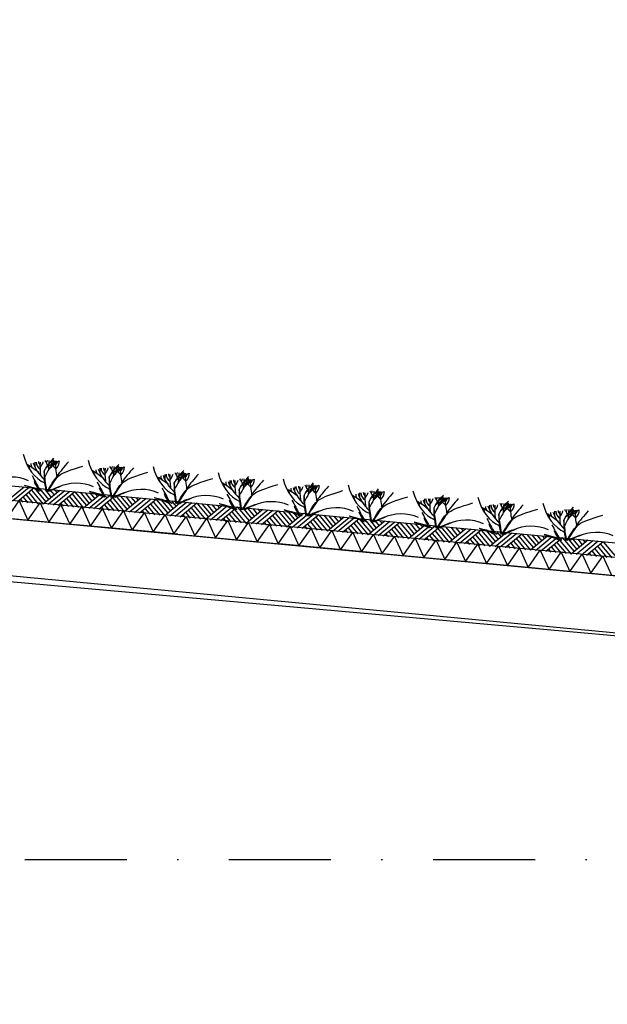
# Model space of a CAD drawing. Extents: x -19795 to 103381, y 127200 to 154480.
# Tile 72 of 76: x 79706 to 82586, y 137306 to 142133. Entities that reach past the tile are written whole.
import ezdxf

# ---------------------------------------------------------------- set-up
doc = ezdxf.new("R2010")
doc.units = 0
doc.header["$LTSCALE"] = 1000
doc.header["$MEASUREMENT"] = 0
doc.linetypes.add('DASHDOT', pattern=[1, 0.5, -0.25, 0, -0.25])
doc.layers.add('B02', color=7, linetype='CONTINUOUS')
doc.layers.add('B03', color=7, linetype='CONTINUOUS')

msp = doc.modelspace()

# ---------------------------------------------------------------- linework, layer by layer
at = {"layer": 'B02', "color": 5, "linetype": 'DASHDOT'}
for p, q in [((103381, 137447.3), (-17123, 148828)), ((-16278, 138016), (88502.6, 138016))]:
    msp.add_line(p, q, dxfattribs=at)
at = {"layer": 'B03', "color": 5, "linetype": 'Continuous'}
for p, q in [((79727.9, 139842), (79646.2, 139774.4)), ((79752.8, 139839.6), (79671.1, 139772)), ((79777.7, 139837.3), (79696, 139769.7)), ((79750.5, 139814.7), (79795.5, 139760.3)), ((79763.6, 139826.5), (79820.4, 139757.9)), ((79777.7, 139837.3), (79834.6, 139769.6)), ((79802.6, 139834.9), (79847.7, 139780.4)), ((79902.1, 139825.5), (79820.4, 139757.9)), ((79827.5, 139832.6), (79860.7, 139791.3)), ((79927, 139823.2), (79845.3, 139755.6)), ((79852.4, 139830.2), (79874.9, 139803)), ((79951.9, 139820.8), (79870.2, 139753.2)), ((79877.2, 139827.9), (79889.1, 139814.7)), ((79976.8, 139818.5), (79895.1, 139750.9)), ((79962.7, 139807.8), (80019.5, 139739.1)), ((79976.8, 139818.5), (80033.7, 139750.8)), ((80001.7, 139816.1), (80046.8, 139761.6)), ((80101.3, 139806.7), (80019.5, 139739.1)), ((80026.6, 139813.8), (80059.9, 139772.5)), ((80051.5, 139811.4), (80074, 139784.2)), ((80076.4, 139809.1), (80088.2, 139795.9)), ((79709.2, 139781.5), (79720.9, 139767.3)), ((79723.2, 139792.2), (79745.8, 139765)), ((79737.3, 139802.9), (79770.6, 139762.6)), ((79908.3, 139762.7), (79920, 139748.5)), ((79922.3, 139773.4), (79944.9, 139746.1)), ((79936.4, 139784.1), (79969.8, 139743.8)), ((79949.6, 139795.9), (79994.7, 139741.5)), ((80126.2, 139804.4), (80044.4, 139736.8)), ((80151, 139802), (80069.3, 139734.4)), ((80175.9, 139799.7), (80094.2, 139732)), ((80135.5, 139765.3), (80168.9, 139725)), ((80148.7, 139777.1), (80193.8, 139722.6)), ((80161.9, 139788.9), (80218.7, 139720.3)), ((80175.9, 139799.7), (80232.8, 139732)), ((80200.8, 139797.3), (80245.9, 139742.8)), ((80300.4, 139787.9), (80218.7, 139720.3)), ((80225.7, 139795), (80259, 139753.6)), ((80325.3, 139785.6), (80243.5, 139718)), ((80250.6, 139792.6), (80273.1, 139765.4)), ((80350.2, 139783.2), (80268.4, 139715.6)), ((80275.5, 139790.3), (80287.3, 139777.1)), ((80375, 139780.9), (80293.3, 139713.2)), ((80347.8, 139758.3), (80392.9, 139703.8)), ((80361, 139770.1), (80417.8, 139701.5)), ((80375, 139780.9), (80431.9, 139713.2)), ((80399.9, 139778.5), (80445, 139724)), ((80499.5, 139769.1), (80417.8, 139701.5)), ((80424.8, 139776.2), (80458.1, 139734.9)), ((80524.4, 139766.8), (80442.7, 139699.1)), ((80449.7, 139773.8), (80472.2, 139746.6)), ((80549.3, 139764.4), (80467.5, 139696.8)), ((80474.6, 139771.5), (80486.4, 139758.3)), ((80574.2, 139762.1), (80492.4, 139694.4)), ((80574.2, 139762.1), (80631, 139694.4)), ((80599, 139759.7), (80644.1, 139705.2)), ((80623.9, 139757.4), (80657.2, 139716)), ((80107.4, 139743.9), (80119.1, 139729.7)), ((80121.4, 139754.6), (80144, 139727.4)), ((80306.5, 139725.1), (80318.2, 139710.9)), ((80320.6, 139735.8), (80343.1, 139708.5)), ((80334.6, 139746.5), (80368, 139706.2)), ((80519.7, 139717), (80542.2, 139689.7)), ((80533.7, 139727.7), (80567.1, 139687.4)), ((80546.9, 139739.5), (80592, 139685)), ((80560.1, 139751.3), (80616.9, 139682.7)), ((80698.6, 139750.3), (80616.9, 139682.7)), ((80723.5, 139748), (80641.8, 139680.3)), ((80648.8, 139755), (80671.4, 139727.8)), ((80748.4, 139745.6), (80666.7, 139678)), ((80673.7, 139752.6), (80685.5, 139739.5)), ((80773.3, 139743.2), (80691.6, 139675.6)), ((80732.9, 139708.9), (80766.2, 139668.6)), ((80746, 139720.7), (80791.1, 139666.2)), ((80759.2, 139732.5), (80816, 139663.9)), ((80773.3, 139743.2), (80830.2, 139675.6)), ((80798.2, 139740.9), (80843.2, 139686.4)), ((80897.7, 139731.5), (80816, 139663.9)), ((80823, 139738.5), (80856.3, 139697.2)), ((80922.6, 139729.1), (80840.9, 139661.5)), ((80847.9, 139736.2), (80870.5, 139709)), ((80947.5, 139726.8), (80865.8, 139659.2)), ((80872.8, 139733.9), (80884.6, 139720.7)), ((80972.4, 139724.5), (80890.7, 139656.8)), ((80958.3, 139713.7), (81015.1, 139645.1)), ((80972.4, 139724.5), (81029.3, 139656.8)), ((80997.3, 139722.1), (81042.4, 139667.6)), ((81096.8, 139712.7), (81015.1, 139645.1)), ((81022.2, 139719.7), (81055.4, 139678.4)), ((81121.7, 139710.3), (81040, 139642.7)), ((81047.1, 139717.4), (81069.6, 139690.1)), ((81146.6, 139708), (81064.9, 139640.4)), ((81071.9, 139715), (81083.8, 139701.9)), ((80505.6, 139706.2), (80517.3, 139692.1)), ((80704.7, 139687.5), (80716.4, 139673.3)), ((80718.8, 139698.2), (80741.3, 139670.9)), ((80903.8, 139668.6), (80915.6, 139654.5)), ((80917.9, 139679.4), (80940.4, 139652.1)), ((80932, 139690.1), (80965.3, 139649.8)), ((80945.1, 139701.9), (80990.2, 139647.4)), ((81171.5, 139705.6), (81089.8, 139638)), ((81117, 139660.6), (81139.6, 139633.3)), ((81131.1, 139671.3), (81164.4, 139631)), ((81144.2, 139683.1), (81189.3, 139628.6)), ((81157.4, 139694.9), (81214.2, 139626.3)), ((81171.5, 139705.6), (81228.4, 139638)), ((81196.4, 139703.3), (81241.5, 139648.8)), ((81295.9, 139693.9), (81214.2, 139626.3)), ((81221.3, 139700.9), (81254.5, 139659.6)), ((81320.8, 139691.5), (81239.1, 139623.9)), ((81246.2, 139698.6), (81268.7, 139671.4)), ((81345.7, 139689.2), (81264, 139621.6)), ((81271.1, 139696.2), (81282.9, 139683.1)), ((81370.6, 139686.8), (81288.9, 139619.2)), ((81343.4, 139664.3), (81388.4, 139609.8)), ((81356.5, 139676.1), (81413.3, 139607.5)), ((81370.6, 139686.8), (81427.5, 139619.2)), ((81395.5, 139684.5), (81440.6, 139630)), ((81495.1, 139675.1), (81413.3, 139607.5)), ((81420.4, 139682.1), (81453.7, 139640.8)), ((81519.9, 139672.7), (81438.2, 139605.1)), ((81445.3, 139679.8), (81467.8, 139652.5)), ((81544.8, 139670.4), (81463.1, 139602.8)), ((81470.2, 139677.4), (81482, 139664.3)), ((81569.7, 139668), (81488, 139600.4)), ((81569.7, 139668), (81626.6, 139600.4)), ((81594.6, 139665.7), (81639.7, 139611.2)), ((81619.5, 139663.3), (81652.8, 139622)), ((81644.4, 139661), (81666.9, 139633.7)), ((81102.9, 139649.8), (81114.7, 139635.7)), ((81302.1, 139631), (81313.8, 139616.9)), ((81316.1, 139641.8), (81338.7, 139614.5)), ((81330.2, 139652.5), (81363.6, 139612.2)), ((81501.2, 139612.2), (81512.9, 139598.1)), ((81515.2, 139623), (81537.8, 139595.7)), ((81529.3, 139633.7), (81562.7, 139593.4)), ((81542.5, 139645.5), (81587.6, 139591)), ((81555.7, 139657.3), (81612.4, 139588.7)), ((81694.2, 139656.3), (81612.4, 139588.7)), ((81719.1, 139653.9), (81637.3, 139586.3)), ((81743.9, 139651.6), (81662.2, 139584)), ((81669.3, 139658.6), (81681.1, 139645.5)), ((81768.8, 139649.2), (81687.1, 139581.6)), ((81728.4, 139614.9), (81761.8, 139574.6)), ((81741.6, 139626.7), (81786.7, 139572.2)), ((81754.8, 139638.5), (81811.6, 139569.9)), ((81768.8, 139649.2), (81825.7, 139581.6)), ((81793.7, 139646.9), (81838.8, 139592.4)), ((81893.3, 139637.5), (81811.6, 139569.9)), ((81818.6, 139644.5), (81851.9, 139603.2)), ((81918.2, 139635.1), (81836.4, 139567.5)), ((81843.5, 139642.2), (81866, 139614.9)), ((81943.1, 139632.8), (81861.3, 139565.1)), ((81868.4, 139639.8), (81880.2, 139626.6)), ((81967.9, 139630.4), (81886.2, 139562.8)), ((81953.9, 139619.7), (82010.7, 139551)), ((81967.9, 139630.4), (82024.8, 139562.8)), ((81992.8, 139628.1), (82037.9, 139573.6)), ((82092.4, 139618.7), (82010.7, 139551)), ((82017.7, 139625.7), (82051, 139584.4)), ((82117.3, 139616.3), (82035.6, 139548.7)), ((82042.6, 139623.4), (82065.2, 139596.1)), ((82142.2, 139614), (82060.4, 139546.4)), ((82067.5, 139621), (82079.3, 139607.9)), ((82167.1, 139611.6), (82085.3, 139544)), ((82167.1, 139611.6), (82224, 139544)), ((81700.3, 139593.4), (81712, 139579.3)), ((81714.4, 139604.1), (81736.9, 139576.9)), ((81899.4, 139574.6), (81911.1, 139560.5)), ((81913.5, 139585.3), (81936, 139558.1)), ((81927.5, 139596.1), (81960.9, 139555.8)), ((81940.7, 139607.9), (81985.8, 139553.4)), ((82112.6, 139566.5), (82135.1, 139539.3)), ((82126.7, 139577.3), (82160, 139537)), ((82139.8, 139589.1), (82184.9, 139534.6)), ((82153, 139600.9), (82209.8, 139532.2)), ((82191.9, 139609.3), (82237, 139554.8)), ((82291.5, 139599.9), (82209.8, 139532.2)), ((82216.8, 139606.9), (82250.1, 139565.6)), ((82316.4, 139597.5), (82234.7, 139529.9)), ((82241.7, 139604.6), (82264.3, 139577.3)), ((82341.3, 139595.2), (82259.6, 139527.5)), ((82266.6, 139602.2), (82278.4, 139589)), ((82366.2, 139592.8), (82284.5, 139525.2)), ((82338.9, 139570.3), (82384, 139515.8)), ((82352.1, 139582.1), (82408.9, 139513.4)), ((82366.2, 139592.8), (82423.1, 139525.2)), ((82391.1, 139590.5), (82436.1, 139536)), ((82490.6, 139581.1), (82408.9, 139513.4)), ((82416, 139588.1), (82449.2, 139546.8)), ((82515.5, 139578.7), (82433.8, 139511.1)), ((82440.9, 139585.8), (82463.4, 139558.5)), ((82540.4, 139576.4), (82458.7, 139508.7)), ((82465.7, 139583.4), (82477.6, 139570.2)), ((82565.3, 139574), (82483.6, 139506.4)), ((82551.2, 139563.3), (82608, 139494.6)), ((82565.3, 139574), (82622.2, 139506.4)), ((82098.5, 139555.8), (82110.2, 139541.6)), ((82297.6, 139537), (82309.4, 139522.8)), ((82311.7, 139547.7), (82334.2, 139520.5)), ((82325.8, 139558.5), (82359.1, 139518.1)), ((82496.7, 139518.2), (82508.5, 139504)), ((82510.8, 139528.9), (82533.4, 139501.7)), ((82524.9, 139539.6), (82558.2, 139499.3)), ((82538.1, 139551.5), (82583.1, 139497))]:
    msp.add_line(p, q, dxfattribs=at)
at = {"layer": 'B03', "color": 7, "linetype": 'Continuous'}
msp.add_lwpolyline([(8718.9, 146548.3), (85764.1, 139271.9), (85852.5, 139262.1)], dxfattribs=at)
at = {"layer": 'B03', "color": 1, "linetype": 'Continuous'}
for points in [[(8764.1, 146473.7), (85771.7, 139200.8), (85852.5, 139191.7)], [(8755.6, 146384.1), (85762.5, 139111.2), (85852.5, 139101.2)]]:
    msp.add_lwpolyline(points, dxfattribs=at)
at = {"layer": 'B03', "color": 2, "linetype": 'Continuous'}
msp.add_lwpolyline([(56437.5, 141880.8), (85762.5, 139111.2), (85762.5, 138830), (56437.9, 141599.5)], close=True, dxfattribs=at)
at = {"layer": 'B03', "color": 5, "linetype": 'Continuous'}
for points in [[(79644.6, 139689), (79704.1, 139773.8), (79746.7, 139679.4)], [(79746.7, 139679.4), (79806.2, 139764.2), (79848.9, 139669.7)], [(79848.9, 139669.7), (79908.4, 139754.5), (79951, 139660.1)], [(79951, 139660.1), (80010.5, 139744.9), (80053.2, 139650.5)], [(80053.2, 139650.5), (80112.7, 139735.2), (80155.3, 139640.8)], [(80155.3, 139640.8), (80214.8, 139725.6), (80257.4, 139631.1)], [(80257.4, 139631.1), (80317, 139715.9), (80359.6, 139621.5)], [(80359.6, 139621.5), (80419.1, 139706.3), (80461.7, 139611.9)], [(80461.7, 139611.9), (80521.3, 139696.6), (80563.9, 139602.2)], [(80563.9, 139602.2), (80623.4, 139687), (80666, 139592.6)], [(80666, 139592.6), (80725.6, 139677.3), (80768.2, 139582.9)], [(80768.2, 139582.9), (80827.7, 139667.7), (80870.3, 139573.3)], [(80870.3, 139573.3), (80929.8, 139658), (80972.4, 139563.6)], [(80972.4, 139563.6), (81032, 139648.4), (81074.6, 139554)], [(81074.6, 139554), (81134.1, 139638.8), (81176.8, 139544.3)], [(81176.8, 139544.3), (81236.3, 139629.1), (81278.9, 139534.7)], [(81278.9, 139534.7), (81338.4, 139619.5), (81381, 139525)], [(81381, 139525), (81440.6, 139609.8), (81483.2, 139515.4)], [(81483.2, 139515.4), (81542.7, 139600.2), (81585.3, 139505.7)], [(81585.3, 139505.7), (81644.9, 139590.5), (81687.5, 139496.1)], [(81687.5, 139496.1), (81747, 139580.9), (81789.6, 139486.5)], [(81789.6, 139486.5), (81849.2, 139571.2), (81891.8, 139476.8)], [(81891.8, 139476.8), (81951.3, 139561.6), (81993.9, 139467.1)], [(81993.9, 139467.1), (82053.4, 139551.9), (82096.1, 139457.5)], [(82096.1, 139457.5), (82155.6, 139542.3), (82198.2, 139447.9)], [(82198.2, 139447.9), (82257.7, 139532.6), (82300.4, 139438.2)], [(82300.4, 139438.2), (82359.9, 139523), (82402.5, 139428.6)], [(82402.5, 139428.6), (82462, 139513.3), (82504.6, 139418.9)], [(82504.6, 139418.9), (82564.2, 139503.7), (82606.8, 139409.3)]]:
    msp.add_lwpolyline(points, dxfattribs=at)
at = {"layer": 'B03', "color": 1, "linetype": 'Continuous'}
msp.add_lwpolyline([(79472.5, 135576), (85582.5, 135576), (85582.5, 138848), (79472.5, 139394)], close=True, dxfattribs=at)
msp.add_lwpolyline([(79472.5, 135576), (85582.5, 135576), (85582.5, 138848), (79472.5, 139394)], close=True, dxfattribs=at)
at = {"layer": 'B03', "color": 5, "linetype": 'Continuous'}
for centre, major_axis, ratio, start_param, end_param in [((79879.9, 140073.4), (0, 221.9), 0.744818, 1.89324, 2.833024), ((79404.9, 139702.8), (506.6, 0), 0.660641, 0.68343, 0.834515), ((79826.8, 139955.8), (66.2, 0), 0.660641, 3.115421, 3.534564), ((80113.9, 140010), (349.9, 0), 0.660641, 3.359516, 3.751905), ((90712.6, 139921), (10932.7, 0), 0.660641, 3.135652, 3.138449), ((79868.7, 139963.9), (82.2, 0), 0.660641, 3.127227, 3.861374), ((79842, 139966.2), (43.9, 0), 0.660641, 3.11489, 3.740647), ((80677.3, 139945.3), (871.9, 0), 0.660641, 3.10941, 3.218759), ((79686.9, 139981.3), (136.6, 0), 0.660641, 5.766599, 6.106268), ((80572.9, 139737.1), (780.2, 0), 0.660641, 2.672959, 2.83724), ((79738.1, 139936.8), (106.3, 0), 0.660641, 0.168666, 0.523639), ((79810, 139972.3), (32.1, 0), 0.660641, 5.702662, 6.319964), ((80638.3, 139414.4), (1125.8, 0), 0.660641, 2.302834, 2.361653), ((78920.6, 139976.7), (930.5, 0), 0.660641, 6.203932, 6.276051), ((79724, 140043.6), (182, 0), 0.660641, 5.494245, 5.671447), ((80035.7, 139864.7), (209.9, 0), 0.660641, 2.289302, 2.622785), ((79986.8, 139987.2), (133, 0), 0.660641, 3.3755, 3.801171), ((79895.5, 139966.7), (27.8, 0), 0.660641, 3.052601, 4.146823), ((80512.1, 139960.9), (631.5, 0), 0.660641, 3.120153, 3.307181), ((79794.3, 139969.8), (107, 0), 0.660641, 5.689062, 6.294216), ((79847.3, 139968.5), (43.8, 0), 0.660641, 5.674398, 6.301457), ((81553.1, 139342.6), (1864.2, 0), 0.660641, 2.611038, 2.678375), ((80198.3, 140043.3), (0, 221.9), 0.744818, 1.89324, 2.833024), ((79730.2, 139932.9), (25, 0), 0.660641, 6.250795, 7.087454), ((79723.4, 139672.7), (506.6, 0), 0.660641, 0.68343, 0.834515), ((80048.7, 139902.8), (25, 0), 0.660641, 6.250795, 7.087454), ((80145.2, 139925.8), (66.2, 0), 0.660641, 3.115421, 3.534564), ((80432.3, 139980), (349.9, 0), 0.660641, 3.359516, 3.751905), ((91031, 139890.9), (10932.7, 0), 0.660641, 3.135652, 3.138449), ((80187.1, 139933.8), (82.2, 0), 0.660641, 3.127227, 3.861374), ((80160.4, 139936.1), (43.9, 0), 0.660641, 3.11489, 3.740647), ((80995.7, 139915.2), (871.9, 0), 0.660641, 3.10941, 3.218759), ((80005.3, 139951.2), (136.6, 0), 0.660641, 5.766599, 6.106268), ((80891.4, 139707), (780.2, 0), 0.660641, 2.672959, 2.83724), ((80056.5, 139906.7), (106.3, 0), 0.660641, 0.168666, 0.523639), ((80128.4, 139942.2), (32.1, 0), 0.660641, 5.702662, 6.319964), ((80956.7, 139384.3), (1125.8, 0), 0.660641, 2.302834, 2.361653), ((79239, 139946.6), (930.5, 0), 0.660641, 6.203932, 6.276051), ((80042.4, 140013.5), (182, 0), 0.660641, 5.494245, 5.671447), ((80354.1, 139834.6), (209.9, 0), 0.660641, 2.289302, 2.622785), ((80305.2, 139957.1), (133, 0), 0.660641, 3.3755, 3.801171), ((80213.9, 139936.6), (27.8, 0), 0.660641, 3.052601, 4.146823), ((80830.5, 139930.9), (631.5, 0), 0.660641, 3.120153, 3.307181), ((80112.7, 139939.8), (107, 0), 0.660641, 5.689062, 6.294216), ((80165.7, 139938.5), (43.8, 0), 0.660641, 5.674398, 6.301457), ((81871.5, 139312.6), (1864.2, 0), 0.660641, 2.611038, 2.678375), ((80516.7, 140013.3), (0, 221.9), 0.744818, 1.89324, 2.833024), ((91349.4, 139860.9), (10932.7, 0), 0.660641, 3.135652, 3.138449), ((80505.5, 139903.7), (82.2, 0), 0.660641, 3.127227, 3.861374), ((80478.8, 139906), (43.9, 0), 0.660641, 3.11489, 3.740647), ((81314.1, 139885.2), (871.9, 0), 0.660641, 3.10941, 3.218759), ((80323.7, 139921.1), (136.6, 0), 0.660641, 5.766599, 6.106268), ((81209.8, 139676.9), (780.2, 0), 0.660641, 2.672959, 2.83724), ((80374.9, 139876.6), (106.3, 0), 0.660641, 0.168666, 0.523639), ((80446.8, 139912.1), (32.1, 0), 0.660641, 5.702662, 6.319964), ((81275.1, 139354.2), (1125.8, 0), 0.660641, 2.302834, 2.361653), ((79557.4, 139916.5), (930.5, 0), 0.660641, 6.203932, 6.276051), ((80360.9, 139983.5), (182, 0), 0.660641, 5.494245, 5.671447), ((80672.5, 139804.5), (209.9, 0), 0.660641, 2.289302, 2.622785), ((80623.6, 139927), (133, 0), 0.660641, 3.3755, 3.801171), ((80532.3, 139906.6), (27.8, 0), 0.660641, 3.052601, 4.146823), ((81148.9, 139900.8), (631.5, 0), 0.660641, 3.120153, 3.307181), ((80431.1, 139909.7), (107, 0), 0.660641, 5.689062, 6.294216), ((80484.1, 139908.4), (43.8, 0), 0.660641, 5.674398, 6.301457), ((82190, 139282.5), (1864.2, 0), 0.660641, 2.611038, 2.678375), ((80835.1, 139983.2), (0, 221.9), 0.744818, 1.89324, 2.833024), ((79666, 139795), (144.6, 0), 0.660641, 0.95331, 2.235111), ((88794.9, 141984.5), (9564.7, 0), 0.660641, 3.478125, 3.489628), ((79999.3, 139904.8), (228.6, 0), 0.660641, 3.374473, 3.651764), ((79984.4, 139764.9), (144.6, 0), 0.660641, 0.95331, 2.235111), ((89113.3, 141954.4), (9564.7, 0), 0.660641, 3.478125, 3.489628), ((80041.8, 139642.6), (506.6, 0), 0.660641, 0.68343, 0.834515), ((80367.1, 139872.7), (25, 0), 0.660641, 6.250795, 7.087454), ((80463.6, 139895.7), (66.2, 0), 0.660641, 3.115421, 3.534564), ((80750.7, 139949.9), (349.9, 0), 0.660641, 3.359516, 3.751905), ((80360.2, 139612.6), (506.6, 0), 0.660641, 0.68343, 0.834515), ((80685.5, 139842.7), (25, 0), 0.660641, 6.250795, 7.087454), ((80782.1, 139865.6), (66.2, 0), 0.660641, 3.115421, 3.534564), ((81069.1, 139919.8), (349.9, 0), 0.660641, 3.359516, 3.751905), ((91667.8, 139830.8), (10932.7, 0), 0.660641, 3.135652, 3.138449), ((80823.9, 139873.7), (82.2, 0), 0.660641, 3.127227, 3.861374), ((80797.2, 139876), (43.9, 0), 0.660641, 3.11489, 3.740647), ((81632.5, 139855.1), (871.9, 0), 0.660641, 3.10941, 3.218759), ((80642.1, 139891), (136.6, 0), 0.660641, 5.766599, 6.106268), ((81528.2, 139646.8), (780.2, 0), 0.660641, 2.672959, 2.83724), ((80693.3, 139846.6), (106.3, 0), 0.660641, 0.168666, 0.523639), ((80765.2, 139882.1), (32.1, 0), 0.660641, 5.702662, 6.319964), ((81593.5, 139324.1), (1125.8, 0), 0.660641, 2.302834, 2.361653), ((79875.8, 139886.4), (930.5, 0), 0.660641, 6.203932, 6.276051), ((80679.3, 139953.4), (182, 0), 0.660641, 5.494245, 5.671447), ((80990.9, 139774.4), (209.9, 0), 0.660641, 2.289302, 2.622785), ((80942.1, 139897), (133, 0), 0.660641, 3.3755, 3.801171), ((80850.7, 139876.5), (27.8, 0), 0.660641, 3.052601, 4.146823), ((81467.3, 139870.7), (631.5, 0), 0.660641, 3.120153, 3.307181), ((80749.6, 139879.6), (107, 0), 0.660641, 5.689062, 6.294216), ((80802.5, 139878.3), (43.8, 0), 0.660641, 5.674398, 6.301457), ((82508.4, 139252.4), (1864.2, 0), 0.660641, 2.611038, 2.678375), ((81153.5, 139953.1), (0, 221.9), 0.744818, 1.89324, 2.833024), ((80997.7, 139923.3), (182, 0), 0.660641, 5.494245, 5.671447), ((79992.3, 139718.6), (210.8, 0), 0.660641, 1.96762, 2.325094), ((79983, 139735.1), (181.9, 0), 0.660641, 2.065597, 2.35593), ((80317.7, 139874.7), (228.6, 0), 0.660641, 3.374473, 3.651764), ((80310.7, 139688.5), (210.8, 0), 0.660641, 1.96762, 2.325094), ((80301.4, 139705), (181.9, 0), 0.660641, 2.065597, 2.35593), ((80302.8, 139734.8), (144.6, 0), 0.660641, 0.95331, 2.235111), ((89431.7, 141924.3), (9564.7, 0), 0.660641, 3.478125, 3.489628), ((80636.1, 139844.6), (228.6, 0), 0.660641, 3.374473, 3.651764), ((80621.2, 139704.7), (144.6, 0), 0.660641, 0.95331, 2.235111), ((89750.1, 141894.3), (9564.7, 0), 0.660641, 3.478125, 3.489628), ((80678.6, 139582.5), (506.6, 0), 0.660641, 0.68343, 0.834515), ((81003.9, 139812.6), (25, 0), 0.660641, 6.250795, 7.087454), ((81100.5, 139835.5), (66.2, 0), 0.660641, 3.115421, 3.534564), ((81387.5, 139889.7), (349.9, 0), 0.660641, 3.359516, 3.751905), ((91986.3, 139800.7), (10932.7, 0), 0.660641, 3.135652, 3.138449), ((81142.3, 139843.6), (82.2, 0), 0.660641, 3.127227, 3.861374), ((81115.6, 139845.9), (43.9, 0), 0.660641, 3.11489, 3.740647), ((81951, 139825), (871.9, 0), 0.660641, 3.10941, 3.218759), ((80960.5, 139860.9), (136.6, 0), 0.660641, 5.766599, 6.106268), ((81846.6, 139616.8), (780.2, 0), 0.660641, 2.672959, 2.83724), ((81011.7, 139816.5), (106.3, 0), 0.660641, 0.168666, 0.523639), ((81083.6, 139852), (32.1, 0), 0.660641, 5.702662, 6.319964), ((81911.9, 139294), (1125.8, 0), 0.660641, 2.302834, 2.361653), ((80194.2, 139856.4), (930.5, 0), 0.660641, 6.203932, 6.276051), ((81309.3, 139744.4), (209.9, 0), 0.660641, 2.289302, 2.622785), ((81260.5, 139866.9), (133, 0), 0.660641, 3.3755, 3.801171), ((81169.1, 139846.4), (27.8, 0), 0.660641, 3.052601, 4.146823), ((81785.7, 139840.6), (631.5, 0), 0.660641, 3.120153, 3.307181), ((81068, 139849.5), (107, 0), 0.660641, 5.689062, 6.294216), ((81120.9, 139848.2), (43.8, 0), 0.660641, 5.674398, 6.301457), ((82826.8, 139222.3), (1864.2, 0), 0.660641, 2.611038, 2.678375), ((81471.9, 139923), (0, 221.9), 0.744818, 1.89324, 2.833024), ((81418.9, 139805.4), (66.2, 0), 0.660641, 3.115421, 3.534564), ((81706, 139859.6), (349.9, 0), 0.660641, 3.359516, 3.751905), ((92304.7, 139770.6), (10932.7, 0), 0.660641, 3.135652, 3.138449), ((81460.8, 139813.5), (82.2, 0), 0.660641, 3.127227, 3.861374), ((81434, 139815.8), (43.9, 0), 0.660641, 3.11489, 3.740647), ((82269.4, 139794.9), (871.9, 0), 0.660641, 3.10941, 3.218759), ((81278.9, 139830.9), (136.6, 0), 0.660641, 5.766599, 6.106268), ((82165, 139586.7), (780.2, 0), 0.660641, 2.672959, 2.83724), ((81330.2, 139786.4), (106.3, 0), 0.660641, 0.168666, 0.523639), ((81402, 139821.9), (32.1, 0), 0.660641, 5.702662, 6.319964), ((82230.4, 139264), (1125.8, 0), 0.660641, 2.302834, 2.361653), ((80512.6, 139826.3), (930.5, 0), 0.660641, 6.203932, 6.276051), ((81316.1, 139893.2), (182, 0), 0.660641, 5.494245, 5.671447), ((81627.7, 139714.3), (209.9, 0), 0.660641, 2.289302, 2.622785), ((81578.9, 139836.8), (133, 0), 0.660641, 3.3755, 3.801171), ((81487.5, 139816.3), (27.8, 0), 0.660641, 3.052601, 4.146823), ((82104.1, 139810.5), (631.5, 0), 0.660641, 3.120153, 3.307181), ((81386.4, 139819.4), (107, 0), 0.660641, 5.689062, 6.294216), ((81439.3, 139818.1), (43.8, 0), 0.660641, 5.674398, 6.301457), ((83145.2, 139192.2), (1864.2, 0), 0.660641, 2.611038, 2.678375), ((81790.3, 139892.9), (0, 221.9), 0.744818, 1.89324, 2.833024), ((80629.1, 139658.5), (210.8, 0), 0.660641, 1.96762, 2.325094), ((80619.8, 139674.9), (181.9, 0), 0.660641, 2.065597, 2.35593), ((80954.5, 139814.5), (228.6, 0), 0.660641, 3.374473, 3.651764), ((80947.5, 139628.4), (210.8, 0), 0.660641, 1.96762, 2.325094), ((80939.7, 139674.6), (144.6, 0), 0.660641, 0.95331, 2.235111), ((90068.5, 141864.2), (9564.7, 0), 0.660641, 3.478125, 3.489628), ((80997, 139552.4), (506.6, 0), 0.660641, 0.68343, 0.834515), ((81322.3, 139782.5), (25, 0), 0.660641, 6.250795, 7.087454), ((81315.4, 139522.3), (506.6, 0), 0.660641, 0.68343, 0.834515), ((81640.7, 139752.4), (25, 0), 0.660641, 6.250795, 7.087454), ((81737.3, 139775.4), (66.2, 0), 0.660641, 3.115421, 3.534564), ((82024.4, 139829.6), (349.9, 0), 0.660641, 3.359516, 3.751905), ((92623.1, 139740.5), (10932.7, 0), 0.660641, 3.135652, 3.138449), ((81779.2, 139783.4), (82.2, 0), 0.660641, 3.127227, 3.861374), ((81752.4, 139785.7), (43.9, 0), 0.660641, 3.11489, 3.740647), ((82587.8, 139764.8), (871.9, 0), 0.660641, 3.10941, 3.218759), ((81597.3, 139800.8), (136.6, 0), 0.660641, 5.766599, 6.106268), ((82483.4, 139556.6), (780.2, 0), 0.660641, 2.672959, 2.83724), ((81648.6, 139756.3), (106.3, 0), 0.660641, 0.168666, 0.523639), ((81720.4, 139791.8), (32.1, 0), 0.660641, 5.702662, 6.319964), ((82548.8, 139233.9), (1125.8, 0), 0.660641, 2.302834, 2.361653), ((80831, 139796.2), (930.5, 0), 0.660641, 6.203932, 6.276051), ((81634.5, 139863.1), (182, 0), 0.660641, 5.494245, 5.671447), ((81946.1, 139684.2), (209.9, 0), 0.660641, 2.289302, 2.622785), ((81897.3, 139806.7), (133, 0), 0.660641, 3.3755, 3.801171), ((81805.9, 139786.2), (27.8, 0), 0.660641, 3.052601, 4.146823), ((82422.6, 139780.5), (631.5, 0), 0.660641, 3.120153, 3.307181), ((81704.8, 139789.4), (107, 0), 0.660641, 5.689062, 6.294216), ((81757.7, 139788.1), (43.8, 0), 0.660641, 5.674398, 6.301457), ((83463.6, 139162.2), (1864.2, 0), 0.660641, 2.611038, 2.678375), ((82108.7, 139862.9), (0, 221.9), 0.744818, 1.89324, 2.833024), ((82070.9, 139755.6), (43.9, 0), 0.660641, 3.11489, 3.740647), ((82801.8, 139526.5), (780.2, 0), 0.660641, 2.672959, 2.83724), ((81967, 139726.2), (106.3, 0), 0.660641, 0.168666, 0.523639), ((82038.8, 139761.7), (32.1, 0), 0.660641, 5.702662, 6.319964), ((82867.2, 139203.8), (1125.8, 0), 0.660641, 2.302834, 2.361653), ((81149.4, 139766.1), (930.5, 0), 0.660641, 6.203932, 6.276051), ((81952.9, 139833.1), (182, 0), 0.660641, 5.494245, 5.671447), ((82264.5, 139654.1), (209.9, 0), 0.660641, 2.289302, 2.622785), ((82215.7, 139776.6), (133, 0), 0.660641, 3.3755, 3.801171), ((82124.3, 139756.2), (27.8, 0), 0.660641, 3.052601, 4.146823), ((82741, 139750.4), (631.5, 0), 0.660641, 3.120153, 3.307181), ((82023.2, 139759.3), (107, 0), 0.660641, 5.689062, 6.294216), ((82076.1, 139758), (43.8, 0), 0.660641, 5.674398, 6.301457), ((82427.1, 139832.8), (0, 221.9), 0.744818, 1.89324, 2.833024), ((80938.2, 139644.9), (181.9, 0), 0.660641, 2.065597, 2.35593), ((81272.9, 139784.4), (228.6, 0), 0.660641, 3.374473, 3.651764), ((81265.9, 139598.3), (210.8, 0), 0.660641, 1.96762, 2.325094), ((81256.6, 139614.8), (181.9, 0), 0.660641, 2.065597, 2.35593), ((81258.1, 139644.6), (144.6, 0), 0.660641, 0.95331, 2.235111), ((90386.9, 141834.1), (9564.7, 0), 0.660641, 3.478125, 3.489628), ((81591.3, 139754.4), (228.6, 0), 0.660641, 3.374473, 3.651764), ((81576.5, 139614.5), (144.6, 0), 0.660641, 0.95331, 2.235111), ((90705.3, 141804), (9564.7, 0), 0.660641, 3.478125, 3.489628), ((81633.8, 139492.2), (506.6, 0), 0.660641, 0.68343, 0.834515), ((81959.1, 139722.3), (25, 0), 0.660641, 6.250795, 7.087454), ((82055.7, 139745.3), (66.2, 0), 0.660641, 3.115421, 3.534564), ((82342.8, 139799.5), (349.9, 0), 0.660641, 3.359516, 3.751905), ((92941.5, 139710.5), (10932.7, 0), 0.660641, 3.135652, 3.138449), ((82097.6, 139753.3), (82.2, 0), 0.660641, 3.127227, 3.861374), ((82906.2, 139734.8), (871.9, 0), 0.660641, 3.10941, 3.218759), ((81915.7, 139770.7), (136.6, 0), 0.660641, 5.766599, 6.106268), ((83782, 139132.1), (1864.2, 0), 0.660641, 2.611038, 2.678375), ((81952.2, 139462.2), (506.6, 0), 0.660641, 0.68343, 0.834515), ((82374.1, 139715.2), (66.2, 0), 0.660641, 3.115421, 3.534564), ((82661.2, 139769.4), (349.9, 0), 0.660641, 3.359516, 3.751905), ((93259.9, 139680.4), (10932.7, 0), 0.660641, 3.135652, 3.138449), ((82416, 139723.3), (82.2, 0), 0.660641, 3.127227, 3.861374), ((82389.3, 139725.6), (43.9, 0), 0.660641, 3.11489, 3.740647), ((83224.6, 139704.7), (871.9, 0), 0.660641, 3.10941, 3.218759), ((82234.1, 139740.6), (136.6, 0), 0.660641, 5.766599, 6.106268), ((83120.2, 139496.4), (780.2, 0), 0.660641, 2.672959, 2.83724), ((82285.4, 139696.2), (106.3, 0), 0.660641, 0.168666, 0.523639), ((82357.2, 139731.7), (32.1, 0), 0.660641, 5.702662, 6.319964), ((83185.6, 139173.7), (1125.8, 0), 0.660641, 2.302834, 2.361653), ((81467.8, 139736), (930.5, 0), 0.660641, 6.203932, 6.276051), ((82271.3, 139803), (182, 0), 0.660641, 5.494245, 5.671447), ((82582.9, 139624), (209.9, 0), 0.660641, 2.289302, 2.622785), ((82534.1, 139746.6), (133, 0), 0.660641, 3.3755, 3.801171), ((82442.7, 139726.1), (27.8, 0), 0.660641, 3.052601, 4.146823), ((83059.4, 139720.3), (631.5, 0), 0.660641, 3.120153, 3.307181), ((82341.6, 139729.2), (107, 0), 0.660641, 5.689062, 6.294216), ((82394.5, 139727.9), (43.8, 0), 0.660641, 5.674398, 6.301457), ((84100.4, 139102), (1864.2, 0), 0.660641, 2.611038, 2.678375), ((81584.3, 139568.2), (210.8, 0), 0.660641, 1.96762, 2.325094), ((81575, 139584.7), (181.9, 0), 0.660641, 2.065597, 2.35593), ((81909.7, 139724.3), (228.6, 0), 0.660641, 3.374473, 3.651764), ((81902.7, 139538.1), (210.8, 0), 0.660641, 1.96762, 2.325094), ((81893.4, 139554.6), (181.9, 0), 0.660641, 2.065597, 2.35593), ((81894.9, 139584.4), (144.6, 0), 0.660641, 0.95331, 2.235111), ((91023.7, 141773.9), (9564.7, 0), 0.660641, 3.478125, 3.489628), ((82277.5, 139692.3), (25, 0), 0.660641, 6.250795, 7.087454), ((82228.1, 139694.2), (228.6, 0), 0.660641, 3.374473, 3.651764), ((82221.2, 139508.1), (210.8, 0), 0.660641, 1.96762, 2.325094), ((82211.8, 139524.5), (181.9, 0), 0.660641, 2.065597, 2.35593), ((82213.3, 139554.3), (144.6, 0), 0.660641, 0.95331, 2.235111), ((91342.2, 141743.9), (9564.7, 0), 0.660641, 3.478125, 3.489628), ((82546.6, 139664.1), (228.6, 0), 0.660641, 3.374473, 3.651764), ((82531.7, 139524.2), (144.6, 0), 0.660641, 0.95331, 2.235111), ((82539.6, 139478), (210.8, 0), 0.660641, 1.96762, 2.325094), ((82530.3, 139494.5), (181.9, 0), 0.660641, 2.065597, 2.35593)]:
    msp.add_ellipse(centre, major_axis=major_axis, ratio=ratio, start_param=start_param, end_param=end_param, dxfattribs=at)
for points in [[(79826.2, 139920.3), (79844.5, 139952.1), (79844.5, 139952.1), (79873.1, 139983.1)], [(80144.6, 139890.2), (80162.9, 139922), (80162.9, 139922), (80191.5, 139953)], [(79839.7, 139820.8), (79831.1, 139875.2), (79831.1, 139875.2), (79826.2, 139920.3)], [(79836.7, 139820.1), (79827.2, 139872.1), (79827.2, 139872.9), (79827.5, 139921.8)], [(79842.3, 139821.6), (79889.3, 139904.6), (79889.3, 139904.6), (80016, 139944.7)], [(80160.7, 139791.5), (80207.7, 139874.5), (80207.7, 139874.5), (80334.4, 139914.6)], [(80463, 139860.1), (80481.3, 139891.9), (80481.3, 139891.9), (80509.9, 139922.9)], [(79842.6, 139820.1), (79890.5, 139890.6), (79890.6, 139890.8), (79893.1, 139893.7)], [(80158.1, 139790.7), (80149.5, 139845.1), (80149.5, 139845.1), (80144.6, 139890.2)], [(80155.1, 139790), (80145.6, 139842), (80145.6, 139842.8), (80145.9, 139891.8)], [(80161.1, 139790), (80208.9, 139860.5), (80209, 139860.7), (80211.5, 139863.6)], [(80476.5, 139760.6), (80467.9, 139815.1), (80467.9, 139815.1), (80463, 139860.1)], [(80473.5, 139759.9), (80464, 139812), (80464, 139812.7), (80464.3, 139861.7)], [(80479.1, 139761.4), (80526.1, 139844.4), (80526.1, 139844.4), (80652.8, 139884.5)], [(80781.4, 139830), (80799.7, 139861.9), (80799.7, 139861.9), (80828.3, 139892.9)], [(80797.5, 139731.3), (80844.5, 139814.4), (80844.5, 139814.4), (80971.2, 139854.4)], [(81099.9, 139800), (81118.1, 139831.8), (81118.1, 139831.8), (81146.7, 139862.8)], [(79816.7, 139820.1), (79799.6, 139831.7), (79788.2, 139834.6), (79729, 139849.8)], [(79803.6, 139820.1), (79787.9, 139830), (79776.2, 139833.9), (79730.3, 139849.1)], [(80135.1, 139790), (80118, 139801.6), (80106.6, 139804.6), (80047.4, 139819.8)], [(80122, 139790), (80106.4, 139800), (80094.6, 139803.9), (80048.7, 139819)], [(80479.5, 139759.9), (80527.3, 139830.5), (80527.4, 139830.6), (80529.9, 139833.5)], [(80794.9, 139730.6), (80786.3, 139785), (80786.3, 139785), (80781.4, 139830)], [(80791.9, 139729.9), (80782.4, 139781.9), (80782.4, 139782.6), (80782.7, 139831.6)], [(81115.9, 139701.3), (81162.9, 139784.3), (81162.9, 139784.3), (81289.6, 139824.4)], [(81418.3, 139769.9), (81436.5, 139801.7), (81436.5, 139801.7), (81465.1, 139832.7)], [(80453.5, 139759.9), (80436.4, 139771.5), (80425, 139774.5), (80365.8, 139789.7)], [(80440.4, 139759.9), (80424.8, 139769.9), (80413, 139773.8), (80367.1, 139788.9)], [(80771.9, 139729.9), (80754.9, 139741.5), (80743.4, 139744.4), (80684.2, 139759.6)], [(80758.8, 139729.9), (80743.2, 139739.8), (80731.4, 139743.7), (80685.5, 139758.8)], [(80797.9, 139729.9), (80845.7, 139800.4), (80845.8, 139800.5), (80848.3, 139803.5)], [(81113.3, 139700.5), (81104.7, 139754.9), (81104.7, 139754.9), (81099.9, 139800)], [(81110.3, 139699.8), (81100.8, 139751.8), (81100.8, 139752.5), (81101.1, 139801.5)], [(81116.3, 139699.8), (81164.1, 139770.3), (81164.2, 139770.4), (81166.7, 139773.4)], [(81431.8, 139670.4), (81423.1, 139724.8), (81423.1, 139724.8), (81418.3, 139769.9)], [(81428.7, 139669.7), (81419.2, 139721.7), (81419.2, 139722.5), (81419.6, 139771.4)], [(81434.3, 139671.2), (81481.3, 139754.2), (81481.3, 139754.2), (81608, 139794.3)], [(81736.7, 139739.8), (81754.9, 139771.6), (81754.9, 139771.6), (81783.5, 139802.6)], [(81752.7, 139641.1), (81799.8, 139724.1), (81799.8, 139724.1), (81926.4, 139764.2)], [(82055.1, 139709.7), (82073.4, 139741.5), (82073.4, 139741.5), (82101.9, 139772.5)], [(81090.3, 139699.8), (81073.3, 139711.4), (81061.8, 139714.3), (81002.6, 139729.5)], [(81077.2, 139699.8), (81061.6, 139709.7), (81049.8, 139713.6), (81003.9, 139728.7)], [(81434.7, 139669.7), (81482.5, 139740.2), (81482.6, 139740.4), (81485.1, 139743.3)], [(81750.2, 139640.3), (81741.5, 139694.7), (81741.5, 139694.7), (81736.7, 139739.8)], [(81747.1, 139639.6), (81737.6, 139691.6), (81737.6, 139692.4), (81738, 139741.4)], [(81753.1, 139639.6), (81800.9, 139710.1), (81801.1, 139710.3), (81803.5, 139713.2)], [(82068.6, 139610.2), (82059.9, 139664.7), (82059.9, 139664.7), (82055.1, 139709.7)], [(82065.5, 139609.5), (82056, 139661.6), (82056, 139662.3), (82056.4, 139711.3)], [(82071.2, 139611), (82118.2, 139694), (82118.2, 139694), (82244.9, 139734.1)], [(82373.5, 139679.6), (82391.8, 139711.5), (82391.8, 139711.5), (82420.4, 139742.5)], [(81408.7, 139669.7), (81391.7, 139681.3), (81380.2, 139684.2), (81321, 139699.4)], [(81395.7, 139669.7), (81380, 139679.6), (81368.2, 139683.5), (81322.3, 139698.7)], [(81727.1, 139639.6), (81710.1, 139651.2), (81698.6, 139654.2), (81639.4, 139669.4)], [(81714.1, 139639.6), (81698.4, 139649.6), (81686.6, 139653.5), (81640.7, 139668.6)], [(82071.5, 139609.5), (82119.4, 139680.1), (82119.5, 139680.2), (82121.9, 139683.1)], [(82387, 139580.2), (82378.3, 139634.6), (82378.3, 139634.6), (82373.5, 139679.6)], [(82383.9, 139579.5), (82374.4, 139631.5), (82374.4, 139632.2), (82374.8, 139681.2)], [(82389.6, 139580.9), (82436.6, 139664), (82436.6, 139664), (82563.3, 139704)], [(82045.5, 139609.5), (82028.5, 139621.1), (82017, 139624.1), (81957.9, 139639.3)], [(82032.5, 139609.5), (82016.8, 139619.5), (82005, 139623.4), (81959.1, 139638.5)], [(82389.9, 139579.5), (82437.8, 139650), (82437.9, 139650.1), (82440.4, 139653.1)], [(82363.9, 139579.5), (82346.9, 139591.1), (82335.4, 139594), (82276.3, 139609.2)], [(82350.9, 139579.5), (82335.2, 139589.4), (82323.4, 139593.3), (82277.6, 139608.4)]]:
    msp.add_open_spline(points, degree=3, dxfattribs=at)

doc.saveas('drawing.dxf')
